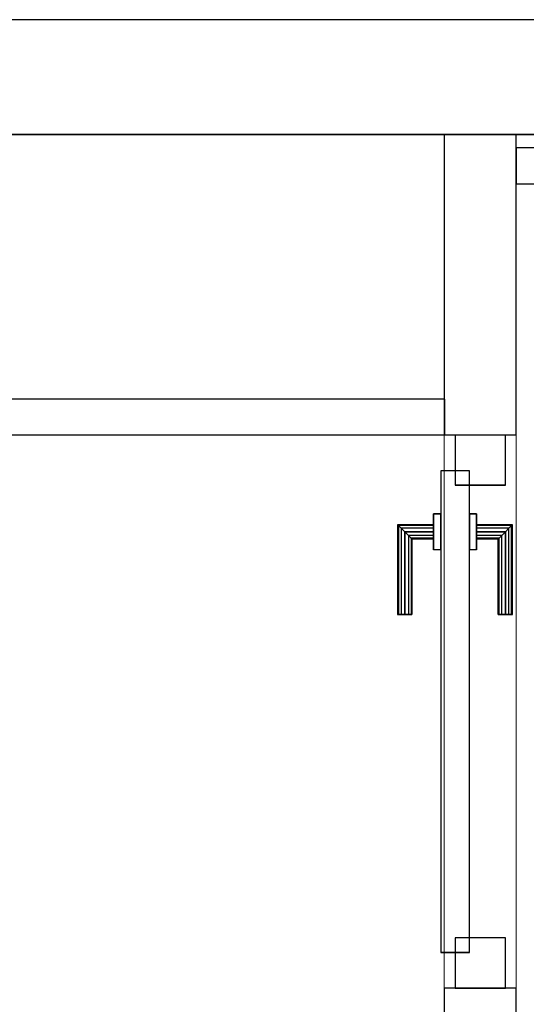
# Model space of a CAD drawing. Header units: metres. Extents: x 397.7 to 427.5, y 12.7 to 28.4.
# Tile 100 of 138: x 408.3 to 409, y 26.9 to 28.2. Entities that reach past the tile are written whole.
import ezdxf

# ---------------------------------------------------------------- set-up
doc = ezdxf.new("R2010")
doc.units = ezdxf.units.M
doc.layers.add('01_CARPINTERIA', color=5, linetype='Continuous', lineweight=25, true_color=0x0000ff)
doc.layers.add('01_SUELOS', color=7, linetype='Continuous', lineweight=25, true_color=0x007f00)
for name, color, linetype, lineweight in [('A-GENM-____-OTLN', 7, 'Continuous', 18), ('A-WALL-____-MCUT', 7, 'Continuous', 25), ('A-WALL-____-OTLN', 7, 'Continuous', 25)]:
    doc.layers.add(name, color=color, linetype=linetype, lineweight=lineweight)

# ---------------------------------------------------------------- blocks, each defined once
blk = doc.blocks.new('Family - Evans P3-156328-06_CLI_AIGUA_P3')
at = {"layer": 'A-WALL-____-MCUT', "color": 253, "true_color": 0xaaaaaa}
for p, q in [((2.8905, 0.05), (0, 0.05)), ((2.8905, 0), (2.8905, 0.05)), ((0, 0), (2.8905, 0))]:
    blk.add_line(p, q, dxfattribs=at)
at = {"layer": 'A-WALL-____-OTLN', "color": 253, "true_color": 0xaaaaaa}
for p, q in [((2.8905, 0.05), (0, 0.05)), ((2.8905, 0), (2.8905, 0.05)), ((0, 0), (2.8905, 0))]:
    blk.add_line(p, q, dxfattribs=at)
at = {"layer": 'A-WALL-____-OTLN', "color": 253, "lineweight": 18, "true_color": 0xaaaaaa}
blk.add_line((0, 0), (2.8905, 0), dxfattribs=at)
blk = doc.blocks.new('Family - Evans P3-156349-06_CLI_AIGUA_P3')
at = {"layer": 'A-WALL-____-MCUT', "color": 253, "true_color": 0xaaaaaa}
for p, q in [((25.5877, 0.16), (0.0332, 0.16)), ((0, 0), (25.556, 0))]:
    blk.add_line(p, q, dxfattribs=at)
at = {"layer": 'A-WALL-____-OTLN', "color": 253, "true_color": 0xaaaaaa}
for p, q in [((25.5877, 0.16), (0.0332, 0.16)), ((0, 0), (25.556, 0))]:
    blk.add_line(p, q, dxfattribs=at)
at = {"layer": 'A-WALL-____-OTLN', "color": 253, "lineweight": 18, "true_color": 0xaaaaaa}
blk.add_line((0, 0), (25.556, 0), dxfattribs=at)
blk = doc.blocks.new('Family - Evans P3-156399-06_CLI_AIGUA_P3')
at = {"layer": 'A-WALL-____-MCUT', "color": 253, "true_color": 0xaaaaaa}
for p, q in [((0, 0.0995), (0, 0)), ((0.05, 0.0995), (0, 0.0995)), ((0.4188, 0.1), (0.05, 0.1)), ((0.05, 0.1), (0.05, 0.0995)), ((0.4188, 0), (0.4188, 0.1)), ((0, 0), (0.4188, 0))]:
    blk.add_line(p, q, dxfattribs=at)
at = {"layer": 'A-WALL-____-OTLN', "color": 253, "true_color": 0xaaaaaa}
for p, q in [((0, 0.0995), (0, 0)), ((0.05, 0.0995), (0, 0.0995)), ((0.05, 0.1), (0.05, 0.0995)), ((0.4188, 0.1), (0.05, 0.1)), ((0.4188, 0), (0.4188, 0.1)), ((0, 0), (0.4188, 0))]:
    blk.add_line(p, q, dxfattribs=at)
at = {"layer": 'A-WALL-____-OTLN', "color": 253, "lineweight": 18, "true_color": 0xaaaaaa}
blk.add_line((0, 0), (0.4188, 0), dxfattribs=at)
blk = doc.blocks.new('Family - Paviment P3-156431-06_CLI_AIGUA_P3')
at = {"layer": '01_SUELOS', "color": 9, "true_color": 0xaad4aa}
for p, q in [((12.3536, 14.9577), (2.9635, 14.9576)), ((2.9635, 14.9576), (12.3536, 14.9577))]:
    blk.add_line(p, q, dxfattribs=at)
blk = doc.blocks.new('Family - LONDR55-XX_ZZ-ARQ-CAA-M3D-Londres55-156675-06_CLI_AIGUA_P3')
at = {"layer": '01_CARPINTERIA', "color": 161, "true_color": 0xaaaaff}
for p, q in [((0.521, 0.1487), (0.521, 0.15)), ((0.521, 0.15), (0.521, 0.1487)), ((0.646, 0.15), (0.521, 0.15)), ((0.521, 0.145), (0.521, 0.1487)), ((0.521, 0.1487), (0.521, 0.145)), ((0.6447, 0.1487), (0.521, 0.1487)), ((0.6447, 0.1487), (0.521, 0.1487)), ((0.521, 0.14), (0.521, 0.145)), ((0.521, 0.145), (0.521, 0.14)), ((0.641, 0.145), (0.521, 0.145)), ((0.641, 0.145), (0.521, 0.145)), ((0.521, 0.135), (0.521, 0.14)), ((0.521, 0.14), (0.521, 0.135)), ((0.521, 0.14), (0.636, 0.14)), ((0.636, 0.14), (0.521, 0.14)), ((0.631, 0.135), (0.636, 0.14)), ((0.636, 0.14), (0.631, 0.135)), ((0.641, 0.145), (0.636, 0.14)), ((0.636, 0.14), (0.641, 0.145)), ((0.636, 0.14), (0.636, 0.1)), ((0.636, 0.1), (0.636, 0.14)), ((0.6447, 0.1487), (0.641, 0.145)), ((0.641, 0.145), (0.6447, 0.1487)), ((0.641, 0.1), (0.641, 0.145)), ((0.641, 0.1), (0.641, 0.145)), ((0.646, 0.15), (0.6447, 0.1487)), ((0.6447, 0.1487), (0.646, 0.15)), ((0.6447, 0.1), (0.6447, 0.1487)), ((0.6447, 0.1), (0.6447, 0.1487)), ((0.646, 0.1), (0.646, 0.15)), ((0.521, 0.135), (0.521, 0.1313)), ((0.521, 0.1313), (0.521, 0.135)), ((0.631, 0.135), (0.521, 0.135)), ((0.631, 0.135), (0.521, 0.135)), ((0.521, 0.1313), (0.521, 0.13)), ((0.521, 0.13), (0.521, 0.1313)), ((0.6274, 0.1313), (0.521, 0.1313)), ((0.6274, 0.1313), (0.521, 0.1313)), ((0.626, 0.13), (0.521, 0.13)), ((0.626, 0.13), (0.6274, 0.1313)), ((0.6274, 0.1313), (0.626, 0.13)), ((0.626, 0.1), (0.626, 0.13)), ((0.6274, 0.1313), (0.631, 0.135)), ((0.631, 0.135), (0.6274, 0.1313)), ((0.6274, 0.1), (0.6274, 0.1313)), ((0.6274, 0.1), (0.6274, 0.1313)), ((0.631, 0.1), (0.631, 0.135)), ((0.631, 0.1), (0.631, 0.135)), ((0.661, 0.1), (0.611, 0.1)), ((0.611, 0.1), (0.661, 0.1)), ((0.611, 0.09), (0.611, 0.1)), ((0.611, 0.09), (0.611, 0.1)), ((0.6274, 0.1), (0.626, 0.1)), ((0.626, 0.1), (0.6274, 0.1)), ((0.631, 0.1), (0.6274, 0.1)), ((0.6274, 0.1), (0.631, 0.1)), ((0.636, 0.1), (0.631, 0.1)), ((0.631, 0.1), (0.636, 0.1)), ((0.641, 0.1), (0.636, 0.1)), ((0.636, 0.1), (0.641, 0.1)), ((0.641, 0.1), (0.6447, 0.1)), ((0.6447, 0.1), (0.641, 0.1)), ((0.6447, 0.1), (0.646, 0.1)), ((0.646, 0.1), (0.6447, 0.1)), ((0.661, 0.09), (0.661, 0.1)), ((0.661, 0.1), (0.661, 0.09)), ((0.721, 0.09), (0.05, 0.09)), ((0.05, 0.09), (0.05, 0.05)), ((0.721, 0.09), (0.05, 0.09)), ((0.05, 0.05), (0.05, 0.09)), ((0.661, 0.09), (0.611, 0.09)), ((0.611, 0.09), (0.661, 0.09)), ((0.721, 0.05), (0.721, 0.09)), ((0.721, 0.05), (0.721, 0.09)), ((0.07, 0.07), (0, 0.07)), ((0, 0.07), (0, 0)), ((0.07, 0.07), (0, 0.07)), ((0, 0), (0, 0.07)), ((0.07, 0), (0.07, 0.07)), ((0.07, 0), (0.07, 0.07)), ((0.771, 0.07), (0.701, 0.07)), ((0.701, 0.07), (0.701, 0)), ((0.771, 0.07), (0.701, 0.07)), ((0.701, 0), (0.701, 0.07)), ((0.771, 0), (0.771, 0.07)), ((0.771, 0), (0.771, 0.07)), ((0.05, 0.05), (0.721, 0.05)), ((0.05, 0.05), (0.721, 0.05)), ((0.611, 0.05), (0.661, 0.05)), ((0.661, 0.05), (0.611, 0.05)), ((0.611, 0.04), (0.611, 0.05)), ((0.611, 0.04), (0.611, 0.05)), ((0.661, 0.04), (0.661, 0.05)), ((0.661, 0.05), (0.661, 0.04)), ((0.611, 0.04), (0.661, 0.04)), ((0.661, 0.04), (0.611, 0.04)), ((0.6274, 0.04), (0.626, 0.04)), ((0.626, 0.04), (0.6274, 0.04)), ((0.626, 0.01), (0.626, 0.04)), ((0.631, 0.04), (0.6274, 0.04)), ((0.6274, 0.04), (0.631, 0.04)), ((0.6274, 0.0087), (0.6274, 0.04)), ((0.6274, 0.0087), (0.6274, 0.04)), ((0.631, 0.04), (0.636, 0.04)), ((0.636, 0.04), (0.631, 0.04)), ((0.631, 0.005), (0.631, 0.04)), ((0.631, 0.005), (0.631, 0.04)), ((0.636, 0.04), (0.641, 0.04)), ((0.641, 0.04), (0.636, 0.04)), ((0.636, 0.04), (0.636, 0)), ((0.636, 0), (0.636, 0.04)), ((0.641, 0.04), (0.6447, 0.04)), ((0.6447, 0.04), (0.641, 0.04)), ((0.641, -0.005), (0.641, 0.04)), ((0.641, -0.005), (0.641, 0.04)), ((0.6447, 0.04), (0.646, 0.04)), ((0.646, 0.04), (0.6447, 0.04)), ((0.6447, -0.0087), (0.6447, 0.04)), ((0.6447, -0.0087), (0.6447, 0.04)), ((0.646, -0.01), (0.646, 0.04)), ((0, 0), (0.07, 0)), ((0, 0), (0.07, 0)), ((0.521, 0.0087), (0.521, 0.01)), ((0.521, 0.01), (0.521, 0.0087)), ((0.521, 0.01), (0.626, 0.01)), ((0.521, 0.005), (0.521, 0.0087)), ((0.521, 0.0087), (0.521, 0.005)), ((0.521, 0.0087), (0.6274, 0.0087)), ((0.521, 0.0087), (0.6274, 0.0087)), ((0.521, 0), (0.521, 0.005)), ((0.521, 0.005), (0.521, 0)), ((0.521, 0.005), (0.631, 0.005)), ((0.521, 0.005), (0.631, 0.005)), ((0.521, -0.005), (0.521, 0)), ((0.521, 0), (0.521, -0.005)), ((0.636, 0), (0.521, 0)), ((0.521, 0), (0.636, 0)), ((0.6274, 0.0087), (0.626, 0.01)), ((0.626, 0.01), (0.6274, 0.0087)), ((0.631, 0.005), (0.6274, 0.0087)), ((0.6274, 0.0087), (0.631, 0.005)), ((0.636, 0), (0.631, 0.005)), ((0.631, 0.005), (0.636, 0)), ((0.701, 0), (0.771, 0)), ((0.701, 0), (0.771, 0)), ((0.521, -0.005), (0.521, -0.0087)), ((0.521, -0.0087), (0.521, -0.005)), ((0.521, -0.005), (0.641, -0.005)), ((0.521, -0.005), (0.641, -0.005)), ((0.521, -0.0087), (0.521, -0.01)), ((0.521, -0.01), (0.521, -0.0087)), ((0.521, -0.0087), (0.6447, -0.0087)), ((0.521, -0.0087), (0.6447, -0.0087)), ((0.521, -0.01), (0.646, -0.01)), ((0.636, 0), (0.641, -0.005)), ((0.641, -0.005), (0.636, 0)), ((0.641, -0.005), (0.6447, -0.0087)), ((0.6447, -0.0087), (0.641, -0.005)), ((0.6447, -0.0087), (0.646, -0.01)), ((0.646, -0.01), (0.6447, -0.0087))]:
    blk.add_line(p, q, dxfattribs=at)
blk = doc.blocks.new('Family - Porta P3-156676-06_CLI_AIGUA_P3')
blk.add_blockref('Family - LONDR55-XX_ZZ-ARQ-CAA-M3D-Londres55-156675-06_CLI_AIGUA_P3', (0, 0))
blk = doc.blocks.new('Family - Evans P3-156775-06_CLI_AIGUA_P3')
at = {"layer": 'A-WALL-____-MCUT', "color": 253, "true_color": 0xaaaaaa}
for p, q in [((0.949, 0.1), (0.799, 0.1)), ((0.949, 0), (0.949, 0.1)), ((0.799, 0), (0.949, 0))]:
    blk.add_line(p, q, dxfattribs=at)
at = {"layer": 'A-WALL-____-OTLN', "color": 253, "true_color": 0xaaaaaa}
for p, q in [((0.949, 0.1), (0, 0.1)), ((0.949, 0), (0.949, 0.1)), ((0, 0), (0.949, 0))]:
    blk.add_line(p, q, dxfattribs=at)
at = {"layer": 'A-WALL-____-OTLN', "color": 253, "lineweight": 18, "true_color": 0xaaaaaa}
blk.add_line((0, 0), (1.72, 0), dxfattribs=at)
blk = doc.blocks.new('Family - Vano porta P3-156777-06_CLI_AIGUA_P3')
at = {"layer": 'A-GENM-____-OTLN', "color": 253, "true_color": 0xaaaaaa}
for p, q in [((408.987, 27.6495), (408.887, 27.6495)), ((408.887, 27.6495), (408.887, 26.8784)), ((408.987, 27.6495), (408.887, 27.6495)), ((408.887, 26.8784), (408.887, 27.6495)), ((408.987, 26.8784), (408.987, 27.6495)), ((408.987, 27.6495), (408.987, 26.8784)), ((408.887, 26.8784), (408.987, 26.8784)), ((408.987, 26.8784), (408.887, 26.8784))]:
    blk.add_line(p, q, dxfattribs=at)
blk = doc.blocks.new('Family - Evans P3-156802-06_CLI_AIGUA_P3')
at = {"layer": 'A-WALL-____-MCUT', "color": 253, "true_color": 0xaaaaaa}
for p, q in [((1.466, 0.05), (0, 0.05)), ((0, 0.05), (0, 0)), ((1.466, 0), (1.466, 0.05)), ((0, 0), (1.466, 0))]:
    blk.add_line(p, q, dxfattribs=at)
at = {"layer": 'A-WALL-____-OTLN', "color": 253, "true_color": 0xaaaaaa}
for p, q in [((1.466, 0.05), (0, 0.05)), ((0, 0.05), (0, 0)), ((1.466, 0), (1.466, 0.05)), ((0, 0), (1.466, 0))]:
    blk.add_line(p, q, dxfattribs=at)
at = {"layer": 'A-WALL-____-OTLN', "color": 253, "lineweight": 18, "true_color": 0xaaaaaa}
blk.add_line((0, 0), (1.466, 0), dxfattribs=at)
blk = doc.blocks.new('LONDR55-XX_ZZ-ARQ-CAA-M3D-Londres55_ifc-1-06_CLI_AIGUA_P3')
at = {"layer": '01_CARPINTERIA', "color": 253, "lineweight": 18, "true_color": 0xaaaaaa, "rotation": 90}
blk.add_blockref('Family - Porta P3-156676-06_CLI_AIGUA_P3', (408.972, 26.8784), dxfattribs=at)
at = {"layer": '01_SUELOS', "color": 253, "lineweight": 18, "true_color": 0xaaaaaa}
blk.add_blockref('Family - Paviment P3-156431-06_CLI_AIGUA_P3', (398.2952, 13.1106), dxfattribs=at)
at = {"layer": 'A-GENM-____-OTLN', "color": 253, "lineweight": 18, "true_color": 0xaaaaaa}
blk.add_blockref('Family - Vano porta P3-156777-06_CLI_AIGUA_P3', (0, 0), dxfattribs=at)
at = {"layer": 'A-WALL-____-OTLN', "color": 253, "lineweight": 18, "true_color": 0xaaaaaa}
for name, p, rotation in [('Family - Evans P3-156349-06_CLI_AIGUA_P3', (426.8464, 28.2282), 180), ('Family - Evans P3-156399-06_CLI_AIGUA_P3', (408.987, 27.6495), 90), ('Family - Evans P3-156775-06_CLI_AIGUA_P3', (408.987, 25.9295), 90)]:
    blk.add_blockref(name, p, dxfattribs=dict(at, rotation=rotation))
for name, p in [('Family - Evans P3-156802-06_CLI_AIGUA_P3', (408.987, 27.9995)), ('Family - Evans P3-156328-06_CLI_AIGUA_P3', (405.997, 27.6495))]:
    blk.add_blockref(name, p, dxfattribs=at)

msp = doc.modelspace()

# ---------------------------------------------------------------- block references
at = {"lineweight": 5}
msp.add_blockref('LONDR55-XX_ZZ-ARQ-CAA-M3D-Londres55_ifc-1-06_CLI_AIGUA_P3', (0, 0), dxfattribs=at)

doc.saveas('drawing.dxf')
